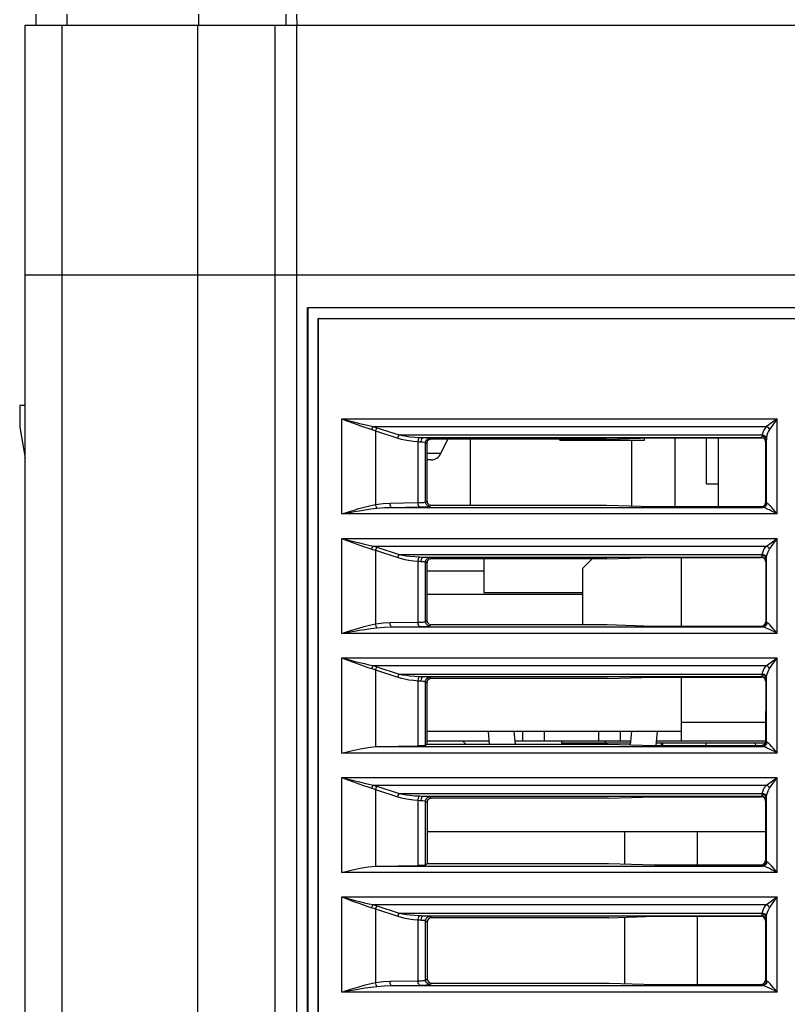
# Model space of a CAD drawing. Header units: millimetres. Extents: x 0 to 600, y 0 to 600.
# Tile 37 of 48: x 248 to 284, y 470 to 515. Entities that reach past the tile are written whole.
import ezdxf

# ---------------------------------------------------------------- set-up
doc = ezdxf.new("R2010")
doc.units = ezdxf.units.MM
doc.header["$LTSCALE"] = 39.111111
doc.layers.get('0').update_dxf_attribs({"linetype": 'CONTINUOUS'})

msp = doc.modelspace()

# ---------------------------------------------------------------- linework, layer by layer
at = {"color": 7, "linetype": 'CONTINUOUS'}
for p, q in [((248.993, 515.454), (249.002, 514.954)), ((250.415, 515.454), (250.423, 514.954)), ((256.488, 514.954), (256.488, 515.454)), ((260.494, 515.454), (260.503, 514.954)), ((260.994, 515.454), (261.003, 514.954)), ((248.502, 429.016), (248.502, 514.954)), ((248.502, 514.954), (353.506, 514.954)), ((250.208, 439.051), (250.208, 514.954)), ((256.449, 439.051), (256.449, 514.954)), ((260.003, 439.051), (260.003, 514.954)), ((261.003, 438.051), (261.003, 514.954)), ((353.506, 503.453), (248.502, 503.453)), ((261.503, 441.551), (261.503, 501.953)), ((352.006, 501.953), (261.503, 501.953)), ((261.511, 501.945), (261.511, 441.56)), ((351.997, 501.945), (261.511, 501.945)), ((261.994, 442.042), (261.994, 501.462)), ((262.003, 501.453), (261.994, 501.462)), ((261.994, 501.462), (351.515, 501.462)), ((262.003, 442.051), (262.003, 501.453)), ((262.003, 501.453), (351.506, 501.453)), ((248.252, 497.453), (248.252, 496.453)), ((248.502, 497.453), (248.252, 497.453)), ((263.072, 492.465), (263.072, 496.84)), ((263.072, 496.84), (263.353, 496.733)), ((263.072, 496.84), (283.113, 496.84)), ((263.072, 496.84), (263.364, 496.764)), ((263.353, 496.733), (263.612, 496.636)), ((263.364, 496.764), (263.634, 496.694)), ((263.612, 496.636), (263.851, 496.549)), ((263.634, 496.694), (263.882, 496.632)), ((263.851, 496.549), (264.072, 496.471)), ((263.882, 496.632), (264.112, 496.577)), ((264.112, 496.577), (264.323, 496.528)), ((264.323, 496.528), (264.518, 496.487)), ((283.113, 496.84), (282.618, 496.487)), ((283.113, 496.84), (282.76, 496.345)), ((283.113, 492.465), (283.113, 496.84)), ((248.252, 496.453), (248.502, 495.035)), ((264.072, 496.471), (264.275, 496.404)), ((264.275, 496.404), (264.462, 496.345)), ((264.462, 496.345), (264.478, 496.397)), ((264.462, 496.345), (264.547, 496.319)), ((264.478, 496.397), (264.497, 496.446)), ((264.497, 496.446), (264.518, 496.487)), ((264.518, 496.487), (282.618, 496.487)), ((264.518, 496.487), (264.606, 496.46)), ((264.547, 496.319), (264.632, 496.291)), ((264.606, 496.46), (264.694, 496.432)), ((264.632, 496.291), (264.649, 496.343)), ((264.632, 496.291), (264.632, 492.903)), ((264.632, 496.291), (265.657, 495.954)), ((264.649, 496.343), (264.671, 496.392)), ((264.671, 496.392), (264.694, 496.432)), ((264.694, 496.432), (265.719, 496.096)), ((265.696, 496.055), (265.719, 496.096)), ((265.719, 496.096), (282.421, 496.096)), ((265.719, 496.096), (265.87, 496.066)), ((265.87, 496.066), (266.039, 496.04)), ((282.416, 496.074), (282.414, 496.054)), ((282.421, 496.096), (282.416, 496.074)), ((282.449, 496.212), (282.421, 496.096)), ((282.421, 496.096), (282.514, 496.072)), ((282.494, 496.319), (282.449, 496.212)), ((282.552, 496.41), (282.494, 496.319)), ((282.514, 496.072), (282.586, 496.021)), ((282.618, 496.487), (282.552, 496.41)), ((282.618, 496.487), (282.674, 496.45)), ((282.639, 496.071), (282.619, 495.954)), ((282.671, 496.177), (282.639, 496.071)), ((282.712, 496.269), (282.671, 496.177)), ((282.674, 496.45), (282.723, 496.401)), ((282.76, 496.345), (282.712, 496.269)), ((282.723, 496.401), (282.76, 496.345)), ((265.657, 495.954), (265.675, 496.007)), ((265.657, 495.954), (265.808, 495.91)), ((265.675, 496.007), (265.696, 496.055)), ((265.808, 495.91), (265.976, 495.871)), ((265.976, 495.871), (266.162, 495.837)), ((266.039, 496.04), (266.225, 496.018)), ((266.162, 495.837), (266.367, 495.81)), ((266.225, 496.018), (266.43, 495.999)), ((266.367, 495.81), (266.587, 495.79)), ((266.43, 495.999), (266.649, 495.987)), ((266.587, 495.79), (266.599, 495.879)), ((266.587, 492.983), (266.587, 495.79)), ((266.587, 495.79), (266.657, 495.784)), ((266.599, 495.879), (266.621, 495.949)), ((266.621, 495.949), (266.649, 495.987)), ((266.649, 495.987), (266.748, 495.982)), ((266.657, 495.784), (266.719, 495.779)), ((266.719, 495.779), (266.736, 495.877)), ((266.719, 495.779), (266.807, 495.774)), ((266.736, 495.877), (266.778, 495.95)), ((266.748, 495.982), (266.834, 495.979)), ((266.778, 495.95), (266.834, 495.979)), ((266.807, 495.774), (266.875, 495.768)), ((266.834, 495.979), (282.4, 495.979)), ((266.834, 495.979), (266.957, 495.974)), ((266.875, 495.768), (266.915, 495.762)), ((266.915, 495.762), (266.931, 495.755)), ((266.931, 495.755), (266.958, 495.855)), ((266.931, 493.01), (266.931, 495.755)), ((266.931, 495.755), (266.983, 495.704)), ((266.957, 495.974), (267.052, 495.968)), ((266.958, 495.855), (267.031, 495.928)), ((267.009, 495.804), (266.983, 495.704)), ((266.983, 495.704), (266.985, 493.064)), ((267.082, 495.877), (267.009, 495.804)), ((267.031, 495.928), (267.13, 495.955)), ((267.052, 495.968), (267.109, 495.962)), ((267.182, 495.903), (267.082, 495.877)), ((267.109, 495.962), (267.13, 495.955)), ((267.13, 495.955), (267.182, 495.903)), ((275.241, 495.903), (267.182, 495.903)), ((267.638, 495.242), (267.946, 495.903)), ((269.001, 492.865), (269.001, 495.903)), ((273.103, 495.853), (273.103, 495.903)), ((273.103, 495.853), (277.003, 495.853)), ((274.253, 495.853), (274.253, 495.903)), ((275.241, 495.903), (277.36, 495.968)), ((275.853, 495.853), (275.853, 495.922)), ((276.402, 495.853), (276.402, 492.83)), ((277.003, 495.853), (277.003, 495.957)), ((277.36, 495.968), (282.389, 495.968)), ((278.403, 495.968), (278.403, 492.8)), ((279.853, 493.853), (279.853, 495.968)), ((280.403, 492.8), (280.403, 495.968)), ((282.4, 495.979), (282.389, 495.968)), ((282.489, 495.942), (282.389, 495.968)), ((282.405, 495.99), (282.4, 495.979)), ((282.4, 495.979), (282.499, 495.952)), ((282.409, 496.015), (282.405, 495.99)), ((282.414, 496.054), (282.409, 496.015)), ((282.414, 496.054), (282.512, 496.031)), ((282.562, 495.869), (282.489, 495.942)), ((282.499, 495.952), (282.573, 495.879)), ((282.512, 496.031), (282.585, 495.972)), ((282.589, 495.768), (282.562, 495.869)), ((282.573, 495.879), (282.599, 495.779)), ((282.585, 495.972), (282.614, 495.892)), ((282.586, 496.021), (282.619, 495.954)), ((282.587, 493), (282.589, 495.768)), ((282.599, 495.779), (282.589, 495.768)), ((282.604, 495.795), (282.599, 495.779)), ((282.609, 495.833), (282.604, 495.795)), ((282.614, 495.892), (282.609, 495.833)), ((282.616, 495.922), (282.614, 495.892)), ((282.614, 492.973), (282.614, 495.892)), ((282.619, 495.954), (282.616, 495.922)), ((267.003, 495.242), (266.983, 495.242)), ((267.638, 495.242), (267.003, 495.242)), ((267.184, 494.953), (266.983, 494.953)), ((279.853, 493.853), (280.403, 493.853)), ((264.354, 492.844), (264.632, 492.903)), ((264.647, 492.833), (264.631, 492.903)), ((264.632, 492.903), (264.974, 492.948)), ((264.974, 492.948), (265.298, 492.964)), ((265.298, 492.964), (266.587, 492.983)), ((265.307, 492.867), (265.298, 492.964)), ((266.587, 492.983), (266.666, 492.985)), ((266.596, 492.885), (266.587, 492.983)), ((266.666, 492.985), (266.738, 492.988)), ((266.738, 492.988), (266.801, 492.991)), ((266.801, 492.991), (266.853, 492.995)), ((266.853, 492.995), (266.893, 493)), ((266.893, 493), (266.919, 493.005)), ((266.919, 493.005), (266.931, 493.01)), ((266.931, 493.01), (266.985, 493.064)), ((266.958, 492.911), (266.931, 493.01)), ((267.031, 492.838), (266.958, 492.911)), ((266.985, 493.064), (267.011, 492.965)), ((267.011, 492.965), (267.085, 492.892)), ((267.085, 492.892), (267.185, 492.865)), ((282.487, 492.827), (282.56, 492.9)), ((282.56, 492.9), (282.587, 493)), ((282.614, 492.973), (282.587, 493)), ((282.614, 492.973), (282.587, 492.873)), ((282.639, 492.964), (282.613, 492.865)), ((282.622, 492.968), (282.614, 492.973)), ((282.639, 492.964), (282.622, 492.968)), ((282.677, 492.944), (282.639, 492.964)), ((282.727, 492.901), (282.677, 492.944)), ((282.786, 492.841), (282.727, 492.901)), ((263.072, 492.465), (263.242, 492.519)), ((263.072, 492.465), (263.249, 492.498)), ((283.113, 492.465), (263.072, 492.465)), ((263.242, 492.519), (263.431, 492.58)), ((263.249, 492.498), (263.445, 492.534)), ((263.431, 492.58), (263.637, 492.644)), ((263.445, 492.534), (263.66, 492.572)), ((263.637, 492.644), (263.859, 492.711)), ((263.66, 492.572), (263.891, 492.612)), ((263.859, 492.711), (264.097, 492.778)), ((263.891, 492.612), (264.138, 492.653)), ((264.097, 492.778), (264.354, 492.844)), ((264.138, 492.653), (264.405, 492.692)), ((264.405, 492.692), (264.694, 492.728)), ((264.669, 492.772), (264.647, 492.833)), ((264.694, 492.728), (264.669, 492.772)), ((264.694, 492.728), (265.037, 492.755)), ((265.037, 492.755), (265.361, 492.764)), ((265.33, 492.794), (265.307, 492.867)), ((265.361, 492.764), (265.33, 492.794)), ((265.361, 492.764), (266.649, 492.783)), ((265.361, 492.764), (282.449, 492.764)), ((266.619, 492.812), (266.596, 492.885)), ((266.649, 492.783), (266.619, 492.812)), ((266.649, 492.783), (266.76, 492.785)), ((266.76, 492.785), (266.861, 492.788)), ((266.861, 492.788), (266.949, 492.791)), ((266.949, 492.791), (267.022, 492.796)), ((267.022, 492.796), (267.078, 492.8)), ((267.13, 492.811), (267.031, 492.838)), ((267.078, 492.8), (267.115, 492.805)), ((267.115, 492.805), (267.13, 492.811)), ((267.13, 492.811), (267.185, 492.865)), ((267.185, 492.865), (275.257, 492.865)), ((275.257, 492.865), (277.378, 492.8)), ((277.378, 492.8), (282.387, 492.8)), ((282.387, 492.8), (282.487, 492.827)), ((282.414, 492.773), (282.387, 492.8)), ((282.514, 492.8), (282.414, 492.773)), ((282.425, 492.768), (282.414, 492.773)), ((282.449, 492.764), (282.425, 492.768)), ((282.543, 492.792), (282.449, 492.764)), ((282.502, 492.753), (282.449, 492.764)), ((282.573, 492.726), (282.502, 492.753)), ((282.587, 492.873), (282.514, 492.8)), ((282.613, 492.865), (282.543, 492.792)), ((282.655, 492.69), (282.573, 492.726)), ((282.748, 492.647), (282.655, 492.69)), ((282.855, 492.595), (282.748, 492.647)), ((282.852, 492.769), (282.786, 492.841)), ((282.929, 492.681), (282.852, 492.769)), ((282.978, 492.533), (282.855, 492.595)), ((283.016, 492.579), (282.929, 492.681)), ((283.113, 492.465), (282.978, 492.533)), ((283.113, 492.465), (283.016, 492.579)), ((263.072, 486.965), (263.072, 491.34)), ((263.072, 491.34), (263.364, 491.264)), ((263.072, 491.34), (263.353, 491.233)), ((263.072, 491.34), (283.113, 491.34)), ((263.353, 491.233), (263.612, 491.136)), ((263.364, 491.264), (263.634, 491.194)), ((263.612, 491.136), (263.851, 491.049)), ((263.634, 491.194), (263.882, 491.132)), ((263.882, 491.132), (264.112, 491.077)), ((264.112, 491.077), (264.323, 491.028)), ((282.618, 490.986), (283.113, 491.34)), ((282.76, 490.845), (283.113, 491.34)), ((283.113, 486.965), (283.113, 491.34)), ((263.851, 491.049), (264.072, 490.971)), ((264.072, 490.971), (264.275, 490.903)), ((264.275, 490.903), (264.462, 490.845)), ((264.323, 491.028), (264.518, 490.986)), ((264.462, 490.845), (264.478, 490.897)), ((264.462, 490.845), (264.547, 490.819)), ((264.478, 490.897), (264.497, 490.946)), ((264.497, 490.946), (264.518, 490.986)), ((264.518, 490.986), (264.606, 490.96)), ((264.518, 490.986), (282.618, 490.986)), ((264.547, 490.819), (264.632, 490.791)), ((264.606, 490.96), (264.694, 490.932)), ((264.632, 490.791), (264.649, 490.843)), ((264.632, 490.791), (264.632, 487.403)), ((264.632, 490.791), (265.657, 490.454)), ((264.649, 490.843), (264.671, 490.891)), ((264.671, 490.891), (264.694, 490.932)), ((264.694, 490.932), (265.719, 490.596)), ((282.421, 490.596), (282.443, 490.693)), ((282.443, 490.693), (282.476, 490.781)), ((282.476, 490.781), (282.517, 490.859)), ((282.517, 490.859), (282.565, 490.927)), ((282.565, 490.927), (282.618, 490.986)), ((282.674, 490.95), (282.618, 490.986)), ((282.634, 490.552), (282.658, 490.64)), ((282.658, 490.64), (282.687, 490.717)), ((282.723, 490.901), (282.674, 490.95)), ((282.687, 490.717), (282.721, 490.785)), ((282.721, 490.785), (282.76, 490.845)), ((282.76, 490.845), (282.723, 490.901)), ((265.657, 490.454), (265.675, 490.507)), ((265.657, 490.454), (265.808, 490.41)), ((265.675, 490.507), (265.696, 490.555)), ((265.696, 490.555), (265.719, 490.596)), ((265.719, 490.596), (282.421, 490.596)), ((265.719, 490.596), (265.87, 490.566)), ((265.808, 490.41), (265.976, 490.37)), ((265.87, 490.566), (266.039, 490.54)), ((265.976, 490.37), (266.162, 490.337)), ((266.039, 490.54), (266.225, 490.517)), ((266.162, 490.337), (266.367, 490.31)), ((266.225, 490.517), (266.43, 490.499)), ((266.367, 490.31), (266.587, 490.29)), ((266.43, 490.499), (266.649, 490.486)), ((266.587, 490.29), (266.599, 490.379)), ((266.587, 487.483), (266.587, 490.29)), ((266.587, 490.29), (266.657, 490.283)), ((266.599, 490.379), (266.621, 490.449)), ((266.621, 490.449), (266.649, 490.486)), ((266.649, 490.486), (266.748, 490.482)), ((266.657, 490.283), (266.719, 490.279)), ((266.719, 490.279), (266.736, 490.377)), ((266.719, 490.279), (266.807, 490.274)), ((266.736, 490.377), (266.778, 490.45)), ((266.748, 490.482), (266.834, 490.479)), ((266.778, 490.45), (266.834, 490.479)), ((266.807, 490.274), (266.875, 490.268)), ((266.834, 490.479), (282.4, 490.479)), ((266.834, 490.479), (266.957, 490.474)), ((266.875, 490.268), (266.915, 490.262)), ((266.915, 490.262), (266.931, 490.255)), ((266.931, 490.255), (266.958, 490.355)), ((266.931, 487.51), (266.931, 490.255)), ((266.931, 490.255), (266.987, 490.199)), ((266.957, 490.474), (267.052, 490.468)), ((266.958, 490.355), (267.031, 490.428)), ((267.013, 490.299), (266.987, 490.199)), ((266.987, 490.199), (266.989, 487.568)), ((267.087, 490.372), (267.013, 490.299)), ((267.031, 490.428), (267.13, 490.455)), ((267.052, 490.468), (267.109, 490.461)), ((267.186, 490.399), (267.087, 490.372)), ((267.109, 490.461), (267.13, 490.455)), ((267.13, 490.455), (267.186, 490.399)), ((275.271, 490.399), (267.186, 490.399)), ((269.603, 490.399), (269.603, 488.853)), ((275.271, 490.399), (277.39, 490.464)), ((277.39, 490.464), (282.385, 490.464)), ((282.385, 490.464), (282.4, 490.479)), ((282.485, 490.437), (282.385, 490.464)), ((282.4, 490.479), (282.403, 490.485)), ((282.499, 490.452), (282.4, 490.479)), ((282.403, 490.485), (282.407, 490.501)), ((282.407, 490.501), (282.411, 490.524)), ((282.411, 490.524), (282.414, 490.554)), ((282.414, 490.554), (282.416, 490.574)), ((282.512, 490.531), (282.414, 490.554)), ((282.416, 490.574), (282.421, 490.596)), ((282.514, 490.572), (282.421, 490.596)), ((282.558, 490.364), (282.485, 490.437)), ((282.573, 490.379), (282.499, 490.452)), ((282.585, 490.471), (282.512, 490.531)), ((282.586, 490.521), (282.514, 490.572)), ((282.584, 490.264), (282.558, 490.364)), ((282.599, 490.279), (282.573, 490.379)), ((282.584, 490.264), (282.582, 487.504)), ((282.584, 490.264), (282.599, 490.279)), ((282.614, 490.391), (282.585, 490.471)), ((282.619, 490.454), (282.586, 490.521)), ((282.599, 490.279), (282.603, 490.289)), ((282.603, 490.289), (282.607, 490.312)), ((282.607, 490.312), (282.61, 490.346)), ((282.61, 490.346), (282.614, 490.391)), ((282.614, 490.391), (282.616, 490.421)), ((282.614, 487.472), (282.614, 490.391)), ((282.616, 490.421), (282.619, 490.454)), ((282.619, 490.454), (282.634, 490.552)), ((266.987, 489.853), (269.603, 489.853)), ((269.603, 488.853), (274.153, 488.853)), ((274.153, 488.753), (266.988, 488.753)), ((264.974, 487.448), (265.298, 487.464)), ((265.298, 487.464), (266.587, 487.483)), ((265.307, 487.366), (265.298, 487.464)), ((266.587, 487.483), (266.666, 487.485)), ((266.596, 487.385), (266.587, 487.483)), ((266.666, 487.485), (266.738, 487.487)), ((266.738, 487.487), (266.801, 487.491)), ((266.801, 487.491), (266.853, 487.495)), ((266.853, 487.495), (266.893, 487.5)), ((266.893, 487.5), (266.919, 487.505)), ((266.919, 487.505), (266.931, 487.51)), ((266.931, 487.51), (266.989, 487.568)), ((266.958, 487.41), (266.931, 487.51)), ((266.989, 487.568), (267.016, 487.469)), ((267.016, 487.469), (267.089, 487.395)), ((282.556, 487.404), (282.582, 487.504)), ((282.614, 487.472), (282.582, 487.504)), ((282.614, 487.472), (282.587, 487.373)), ((282.639, 487.464), (282.613, 487.365)), ((282.622, 487.468), (282.614, 487.472)), ((282.639, 487.464), (282.622, 487.468)), ((282.677, 487.444), (282.639, 487.464)), ((263.072, 486.965), (263.242, 487.019)), ((263.242, 487.019), (263.431, 487.079)), ((263.249, 486.997), (263.445, 487.033)), ((263.431, 487.079), (263.637, 487.144)), ((263.445, 487.033), (263.66, 487.072)), ((263.637, 487.144), (263.859, 487.211)), ((263.66, 487.072), (263.891, 487.112)), ((263.859, 487.211), (264.097, 487.278)), ((263.891, 487.112), (264.138, 487.153)), ((264.097, 487.278), (264.354, 487.343)), ((264.138, 487.153), (264.405, 487.192)), ((264.354, 487.343), (264.632, 487.403)), ((264.405, 487.192), (264.694, 487.227)), ((264.647, 487.332), (264.631, 487.403)), ((264.632, 487.403), (264.974, 487.448)), ((264.669, 487.271), (264.647, 487.332)), ((264.694, 487.228), (264.669, 487.271)), ((264.694, 487.227), (265.037, 487.255)), ((265.037, 487.255), (265.361, 487.264)), ((265.33, 487.294), (265.307, 487.366)), ((265.361, 487.264), (265.33, 487.294)), ((265.361, 487.264), (266.649, 487.283)), ((265.361, 487.264), (282.449, 487.264)), ((266.619, 487.312), (266.596, 487.385)), ((266.649, 487.283), (266.619, 487.312)), ((266.649, 487.283), (266.76, 487.285)), ((266.76, 487.285), (266.861, 487.288)), ((266.861, 487.288), (266.949, 487.291)), ((266.949, 487.291), (267.022, 487.295)), ((267.031, 487.337), (266.958, 487.41)), ((267.022, 487.295), (267.078, 487.3)), ((267.13, 487.31), (267.031, 487.337)), ((267.078, 487.3), (267.115, 487.305)), ((267.089, 487.395), (267.189, 487.369)), ((267.115, 487.305), (267.13, 487.31)), ((267.13, 487.31), (267.189, 487.369)), ((267.189, 487.369), (275.288, 487.369)), ((275.288, 487.369), (277.408, 487.304)), ((277.408, 487.304), (282.382, 487.304)), ((282.382, 487.304), (282.483, 487.331)), ((282.414, 487.273), (282.382, 487.304)), ((282.514, 487.299), (282.414, 487.273)), ((282.425, 487.268), (282.414, 487.273)), ((282.449, 487.264), (282.425, 487.268)), ((282.543, 487.292), (282.449, 487.264)), ((282.502, 487.252), (282.449, 487.264)), ((282.483, 487.331), (282.556, 487.404)), ((282.573, 487.226), (282.502, 487.252)), ((282.587, 487.373), (282.514, 487.299)), ((282.613, 487.365), (282.543, 487.292)), ((282.655, 487.19), (282.573, 487.226)), ((282.748, 487.147), (282.655, 487.19)), ((282.727, 487.4), (282.677, 487.444)), ((282.786, 487.34), (282.727, 487.4)), ((282.855, 487.095), (282.748, 487.147)), ((282.852, 487.268), (282.786, 487.34)), ((282.929, 487.181), (282.852, 487.268)), ((282.978, 487.033), (282.855, 487.095)), ((283.016, 487.079), (282.929, 487.181)), ((283.113, 486.965), (282.978, 487.033)), ((283.113, 486.965), (283.016, 487.079)), ((263.072, 486.965), (263.249, 486.997)), ((283.113, 486.965), (263.072, 486.965)), ((263.072, 481.464), (263.072, 485.84)), ((263.072, 485.84), (263.364, 485.763)), ((263.072, 485.84), (263.353, 485.733)), ((263.072, 485.84), (283.113, 485.84)), ((263.353, 485.733), (263.612, 485.636)), ((263.364, 485.763), (263.634, 485.694)), ((263.634, 485.694), (263.882, 485.632)), ((282.618, 485.486), (283.113, 485.84)), ((282.76, 485.345), (283.113, 485.84)), ((283.113, 481.464), (283.113, 485.84)), ((263.612, 485.636), (263.851, 485.548)), ((263.851, 485.548), (264.072, 485.471)), ((263.882, 485.632), (264.112, 485.576)), ((264.072, 485.471), (264.275, 485.403)), ((264.112, 485.576), (264.323, 485.528)), ((264.275, 485.403), (264.462, 485.345)), ((264.323, 485.528), (264.518, 485.486)), ((264.462, 485.345), (264.478, 485.397)), ((264.462, 485.345), (264.547, 485.318)), ((264.478, 485.397), (264.497, 485.445)), ((264.497, 485.445), (264.518, 485.486)), ((264.518, 485.486), (264.606, 485.46)), ((264.518, 485.486), (282.618, 485.486)), ((264.547, 485.318), (264.632, 485.29)), ((264.606, 485.46), (264.694, 485.432)), ((264.632, 485.29), (264.649, 485.343)), ((264.632, 485.29), (264.632, 481.76)), ((264.632, 485.29), (265.657, 484.954)), ((264.649, 485.343), (264.671, 485.391)), ((264.671, 485.391), (264.694, 485.432)), ((264.694, 485.432), (265.719, 485.095)), ((282.421, 485.095), (282.443, 485.193)), ((282.443, 485.193), (282.476, 485.281)), ((282.476, 485.281), (282.517, 485.358)), ((282.517, 485.358), (282.565, 485.426)), ((282.565, 485.426), (282.618, 485.486)), ((282.674, 485.45), (282.618, 485.486)), ((282.658, 485.139), (282.687, 485.217)), ((282.723, 485.401), (282.674, 485.45)), ((282.687, 485.217), (282.721, 485.285)), ((282.721, 485.285), (282.76, 485.345)), ((282.76, 485.345), (282.723, 485.401)), ((265.657, 484.954), (265.675, 485.006)), ((265.657, 484.954), (265.808, 484.91)), ((265.675, 485.006), (265.696, 485.055)), ((265.696, 485.055), (265.719, 485.095)), ((265.719, 485.095), (265.87, 485.066)), ((265.719, 485.095), (282.421, 485.095)), ((265.808, 484.91), (265.976, 484.87)), ((265.87, 485.066), (266.039, 485.04)), ((265.976, 484.87), (266.162, 484.837)), ((266.039, 485.04), (266.225, 485.017)), ((266.162, 484.837), (266.367, 484.809)), ((266.225, 485.017), (266.43, 484.999)), ((266.367, 484.809), (266.587, 484.79)), ((266.43, 484.999), (266.649, 484.986)), ((266.587, 484.79), (266.599, 484.879)), ((266.587, 481.79), (266.587, 484.79)), ((266.587, 484.79), (266.657, 484.783)), ((266.599, 484.879), (266.621, 484.949)), ((266.621, 484.949), (266.649, 484.986)), ((266.649, 484.986), (266.748, 484.982)), ((266.657, 484.783), (266.719, 484.779)), ((266.719, 484.779), (266.736, 484.877)), ((266.719, 484.779), (266.807, 484.774)), ((266.736, 484.877), (266.778, 484.949)), ((266.748, 484.982), (266.834, 484.979)), ((266.778, 484.949), (266.834, 484.979)), ((266.807, 484.774), (266.875, 484.768)), ((266.834, 484.979), (282.4, 484.979)), ((266.834, 484.979), (266.957, 484.974)), ((266.875, 484.768), (266.915, 484.761)), ((266.915, 484.761), (266.931, 484.755)), ((266.931, 484.755), (266.958, 484.855)), ((266.931, 481.81), (266.931, 484.755)), ((266.931, 484.755), (266.991, 484.695)), ((266.957, 484.974), (267.052, 484.968)), ((266.958, 484.855), (267.031, 484.928)), ((267.018, 484.795), (266.991, 484.695)), ((267.091, 484.868), (267.018, 484.795)), ((267.031, 484.928), (267.13, 484.955)), ((267.052, 484.968), (267.109, 484.961)), ((267.191, 484.895), (267.091, 484.868)), ((267.109, 484.961), (267.13, 484.955)), ((267.13, 484.955), (267.191, 484.895)), ((275.301, 484.895), (267.191, 484.895)), ((275.301, 484.895), (277.421, 484.96)), ((277.421, 484.96), (282.381, 484.96)), ((282.381, 484.96), (282.4, 484.979)), ((282.481, 484.932), (282.381, 484.96)), ((282.4, 484.979), (282.403, 484.985)), ((282.499, 484.952), (282.4, 484.979)), ((282.403, 484.985), (282.407, 485)), ((282.407, 485), (282.411, 485.023)), ((282.411, 485.023), (282.414, 485.054)), ((282.414, 485.054), (282.416, 485.073)), ((282.512, 485.03), (282.414, 485.054)), ((282.416, 485.073), (282.421, 485.095)), ((282.514, 485.072), (282.421, 485.095)), ((282.554, 484.859), (282.481, 484.932)), ((282.573, 484.879), (282.499, 484.952)), ((282.585, 484.971), (282.512, 485.03)), ((282.586, 485.021), (282.514, 485.072)), ((282.58, 484.76), (282.554, 484.859)), ((282.599, 484.779), (282.573, 484.879)), ((282.58, 484.76), (282.578, 482.008)), ((282.58, 484.76), (282.599, 484.779)), ((282.614, 484.891), (282.585, 484.971)), ((282.619, 484.954), (282.586, 485.021)), ((282.599, 484.779), (282.603, 484.789)), ((282.603, 484.789), (282.607, 484.811)), ((282.607, 484.811), (282.61, 484.846)), ((282.61, 484.846), (282.614, 484.891)), ((282.614, 484.891), (282.616, 484.921)), ((282.614, 481.972), (282.614, 484.891)), ((282.616, 484.921), (282.619, 484.954)), ((282.619, 484.954), (282.634, 485.052)), ((282.634, 485.052), (282.658, 485.139)), ((266.991, 484.695), (266.993, 481.873)), ((278.703, 482.453), (266.993, 482.453)), ((268.783, 481.873), (268.633, 482.022)), ((269.809, 482.453), (269.86, 481.873)), ((271.06, 481.873), (271.009, 482.453)), ((271.403, 482.022), (271.403, 482.453)), ((272.403, 482.022), (272.403, 482.453)), ((273.203, 481.922), (273.203, 482.022)), ((274.903, 482.022), (274.903, 482.453)), ((275.203, 481.922), (275.203, 482.022)), ((275.903, 482.022), (275.903, 482.453)), ((276.403, 482.453), (276.35, 481.841)), ((277.547, 481.808), (277.603, 482.453)), ((263.072, 481.464), (263.51, 481.57)), ((263.51, 481.57), (263.914, 481.659)), ((263.914, 481.659), (264.288, 481.724)), ((264.288, 481.724), (264.632, 481.76)), ((264.632, 481.76), (264.688, 481.763)), ((264.688, 481.763), (264.746, 481.764)), ((264.746, 481.764), (266.587, 481.79)), ((264.746, 481.764), (282.449, 481.764)), ((266.76, 481.795), (266.587, 481.79)), ((266.882, 481.802), (266.76, 481.795)), ((266.931, 481.81), (266.882, 481.802)), ((266.931, 481.81), (266.993, 481.873)), ((266.993, 481.873), (275.318, 481.873)), ((276.357, 481.922), (273.203, 481.922)), ((275.318, 481.873), (277.438, 481.808)), ((277.438, 481.808), (282.378, 481.808)), ((282.555, 481.922), (277.557, 481.922)), ((277.763, 481.922), (277.765, 481.808)), ((277.837, 481.922), (277.839, 481.808)), ((279.833, 481.922), (279.83, 481.808)), ((282.1, 481.922), (282.11, 481.808)), ((282.378, 481.808), (282.479, 481.835)), ((282.414, 481.772), (282.378, 481.808)), ((282.514, 481.799), (282.414, 481.772)), ((282.425, 481.768), (282.414, 481.772)), ((282.449, 481.764), (282.425, 481.768)), ((282.543, 481.792), (282.449, 481.764)), ((282.502, 481.752), (282.449, 481.764)), ((282.479, 481.835), (282.551, 481.908)), ((282.573, 481.726), (282.502, 481.752)), ((282.587, 481.872), (282.514, 481.799)), ((282.613, 481.865), (282.543, 481.792)), ((282.551, 481.908), (282.578, 482.008)), ((282.655, 481.69), (282.573, 481.726)), ((282.614, 481.972), (282.578, 482.008)), ((282.614, 481.972), (282.587, 481.872)), ((282.639, 481.964), (282.613, 481.865)), ((282.622, 481.968), (282.614, 481.972)), ((282.639, 481.964), (282.622, 481.968)), ((282.677, 481.944), (282.639, 481.964)), ((282.748, 481.647), (282.655, 481.69)), ((282.727, 481.9), (282.677, 481.944)), ((282.786, 481.84), (282.727, 481.9)), ((282.855, 481.594), (282.748, 481.647)), ((282.852, 481.768), (282.786, 481.84)), ((282.929, 481.681), (282.852, 481.768)), ((282.978, 481.533), (282.855, 481.594)), ((283.016, 481.579), (282.929, 481.681)), ((283.113, 481.464), (283.016, 481.579)), ((283.113, 481.464), (263.072, 481.464)), ((283.113, 481.464), (282.978, 481.533)), ((263.072, 475.964), (263.072, 480.34)), ((263.072, 480.34), (263.364, 480.263)), ((263.072, 480.34), (263.353, 480.233)), ((263.072, 480.34), (283.113, 480.34)), ((263.353, 480.233), (263.612, 480.135)), ((263.364, 480.263), (263.634, 480.194)), ((282.618, 479.986), (283.113, 480.34)), ((282.76, 479.845), (283.113, 480.34)), ((283.113, 475.964), (283.113, 480.34)), ((263.612, 480.135), (263.851, 480.048)), ((263.634, 480.194), (263.882, 480.131)), ((263.851, 480.048), (264.072, 479.971)), ((263.882, 480.131), (264.112, 480.076)), ((264.072, 479.971), (264.275, 479.903)), ((264.112, 480.076), (264.323, 480.028)), ((264.275, 479.903), (264.462, 479.845)), ((264.323, 480.028), (264.518, 479.986)), ((264.462, 479.845), (264.478, 479.897)), ((264.462, 479.845), (264.547, 479.818)), ((264.478, 479.897), (264.497, 479.945)), ((264.497, 479.945), (264.518, 479.986)), ((264.518, 479.986), (264.606, 479.96)), ((264.518, 479.986), (282.618, 479.986)), ((264.547, 479.818), (264.632, 479.79)), ((264.606, 479.96), (264.694, 479.932)), ((264.632, 479.79), (264.649, 479.843)), ((264.632, 479.79), (264.632, 476.26)), ((264.632, 479.79), (265.657, 479.454)), ((264.649, 479.843), (264.671, 479.891)), ((264.671, 479.891), (264.694, 479.932)), ((264.694, 479.932), (265.719, 479.595)), ((282.443, 479.693), (282.476, 479.781)), ((282.476, 479.781), (282.517, 479.858)), ((282.517, 479.858), (282.565, 479.926)), ((282.565, 479.926), (282.618, 479.986)), ((282.674, 479.95), (282.618, 479.986)), ((282.723, 479.9), (282.674, 479.95)), ((282.687, 479.717), (282.721, 479.785)), ((282.721, 479.785), (282.76, 479.845)), ((282.76, 479.845), (282.723, 479.9)), ((265.657, 479.454), (265.675, 479.506)), ((265.657, 479.454), (265.808, 479.409)), ((265.675, 479.506), (265.696, 479.554)), ((265.696, 479.554), (265.719, 479.595)), ((265.719, 479.595), (265.87, 479.566)), ((265.719, 479.595), (282.421, 479.595)), ((265.808, 479.409), (265.976, 479.37)), ((265.87, 479.566), (266.039, 479.539)), ((265.976, 479.37), (266.162, 479.336)), ((266.039, 479.539), (266.225, 479.517)), ((266.162, 479.336), (266.367, 479.309)), ((266.225, 479.517), (266.43, 479.499)), ((266.367, 479.309), (266.587, 479.29)), ((266.43, 479.499), (266.649, 479.486)), ((266.587, 479.29), (266.599, 479.379)), ((266.599, 479.379), (266.621, 479.449)), ((266.621, 479.449), (266.649, 479.486)), ((266.649, 479.486), (266.748, 479.481)), ((266.719, 479.279), (266.736, 479.376)), ((266.736, 479.376), (266.778, 479.449)), ((266.748, 479.481), (266.834, 479.478)), ((266.778, 479.449), (266.834, 479.478)), ((266.834, 479.478), (282.4, 479.478)), ((266.834, 479.478), (266.957, 479.474)), ((266.931, 479.255), (266.958, 479.355)), ((266.957, 479.474), (267.052, 479.467)), ((266.958, 479.355), (267.031, 479.428)), ((267.095, 479.363), (267.022, 479.29)), ((267.031, 479.428), (267.13, 479.455)), ((267.052, 479.467), (267.109, 479.461)), ((267.195, 479.39), (267.095, 479.363)), ((267.109, 479.461), (267.13, 479.455)), ((267.13, 479.455), (267.195, 479.39)), ((275.331, 479.39), (267.195, 479.39)), ((275.331, 479.39), (277.451, 479.455)), ((277.362, 479.452), (282.376, 479.452)), ((277.451, 479.455), (282.376, 479.455)), ((282.376, 479.455), (282.4, 479.478)), ((282.477, 479.428), (282.376, 479.455)), ((282.4, 479.478), (282.403, 479.485)), ((282.499, 479.451), (282.4, 479.478)), ((282.403, 479.485), (282.407, 479.5)), ((282.407, 479.5), (282.411, 479.523)), ((282.411, 479.523), (282.414, 479.553)), ((282.414, 479.553), (282.416, 479.573)), ((282.512, 479.53), (282.414, 479.553)), ((282.416, 479.573), (282.421, 479.595)), ((282.421, 479.595), (282.443, 479.693)), ((282.514, 479.572), (282.421, 479.595)), ((282.549, 479.355), (282.477, 479.428)), ((282.573, 479.378), (282.499, 479.451)), ((282.585, 479.471), (282.512, 479.53)), ((282.586, 479.52), (282.514, 479.572)), ((282.576, 479.255), (282.549, 479.355)), ((282.599, 479.279), (282.573, 479.378)), ((282.614, 479.391), (282.585, 479.471)), ((282.619, 479.454), (282.586, 479.52)), ((282.603, 479.289), (282.607, 479.311)), ((282.607, 479.311), (282.61, 479.346)), ((282.61, 479.346), (282.614, 479.391)), ((282.614, 479.391), (282.616, 479.421)), ((282.614, 476.472), (282.614, 479.391)), ((282.616, 479.421), (282.619, 479.454)), ((282.619, 479.454), (282.634, 479.552)), ((282.634, 479.552), (282.658, 479.639)), ((282.658, 479.639), (282.687, 479.717)), ((266.587, 476.29), (266.587, 479.29)), ((266.587, 479.29), (266.657, 479.283)), ((266.657, 479.283), (266.719, 479.279)), ((266.719, 479.279), (266.807, 479.274)), ((266.807, 479.274), (266.875, 479.268)), ((266.875, 479.268), (266.915, 479.261)), ((266.915, 479.261), (266.931, 479.255)), ((266.931, 476.31), (266.931, 479.255)), ((266.931, 479.255), (266.995, 479.19)), ((267.022, 479.29), (266.995, 479.19)), ((266.995, 479.19), (266.997, 476.377)), ((282.576, 479.255), (282.574, 476.512)), ((282.576, 479.255), (282.599, 479.279)), ((282.599, 479.279), (282.603, 479.289)), ((266.996, 477.852), (282.575, 477.852)), ((276.103, 476.354), (276.103, 477.852)), ((279.441, 476.312), (279.441, 477.852)), ((263.51, 476.07), (263.914, 476.158)), ((263.914, 476.158), (264.288, 476.224)), ((264.288, 476.224), (264.632, 476.26)), ((264.632, 476.26), (264.688, 476.262)), ((264.688, 476.262), (264.746, 476.264)), ((264.746, 476.264), (266.587, 476.29)), ((264.746, 476.264), (282.449, 476.264)), ((266.76, 476.295), (266.587, 476.29)), ((266.882, 476.301), (266.76, 476.295)), ((266.931, 476.31), (266.882, 476.301)), ((266.931, 476.31), (266.997, 476.377)), ((266.997, 476.377), (275.348, 476.377)), ((275.348, 476.377), (277.468, 476.312)), ((277.468, 476.312), (282.374, 476.312)), ((282.374, 476.312), (282.474, 476.339)), ((282.414, 476.272), (282.374, 476.312)), ((282.514, 476.299), (282.414, 476.272)), ((282.425, 476.268), (282.414, 476.272)), ((282.449, 476.264), (282.425, 476.268)), ((282.543, 476.292), (282.449, 476.264)), ((282.502, 476.252), (282.449, 476.264)), ((282.474, 476.339), (282.547, 476.412)), ((282.573, 476.226), (282.502, 476.252)), ((282.587, 476.372), (282.514, 476.299)), ((282.613, 476.365), (282.543, 476.292)), ((282.547, 476.412), (282.574, 476.512)), ((282.655, 476.19), (282.573, 476.226)), ((282.614, 476.472), (282.574, 476.512)), ((282.614, 476.472), (282.587, 476.372)), ((282.639, 476.464), (282.613, 476.365)), ((282.622, 476.468), (282.614, 476.472)), ((282.639, 476.464), (282.622, 476.468)), ((282.677, 476.444), (282.639, 476.464)), ((282.748, 476.146), (282.655, 476.19)), ((282.727, 476.4), (282.677, 476.444)), ((282.786, 476.34), (282.727, 476.4)), ((282.855, 476.094), (282.748, 476.146)), ((282.852, 476.268), (282.786, 476.34)), ((282.929, 476.181), (282.852, 476.268)), ((283.016, 476.078), (282.929, 476.181)), ((263.072, 475.964), (263.51, 476.07)), ((283.113, 475.964), (263.072, 475.964)), ((282.978, 476.033), (282.855, 476.094)), ((283.113, 475.964), (282.978, 476.033)), ((283.113, 475.964), (283.016, 476.078)), ((263.072, 470.464), (263.072, 474.839)), ((263.072, 474.839), (263.353, 474.732)), ((263.072, 474.839), (283.113, 474.839)), ((263.072, 474.839), (263.364, 474.763)), ((282.618, 474.486), (283.113, 474.839)), ((282.76, 474.344), (283.113, 474.839)), ((283.113, 470.464), (283.113, 474.839)), ((263.353, 474.732), (263.612, 474.635)), ((263.364, 474.763), (263.634, 474.693)), ((263.612, 474.635), (263.851, 474.548)), ((263.634, 474.693), (263.882, 474.631)), ((263.851, 474.548), (264.072, 474.471)), ((263.882, 474.631), (264.112, 474.576)), ((264.072, 474.471), (264.275, 474.403)), ((264.112, 474.576), (264.323, 474.528)), ((264.275, 474.403), (264.462, 474.344)), ((264.323, 474.528), (264.518, 474.486)), ((264.462, 474.344), (264.478, 474.397)), ((264.462, 474.344), (264.547, 474.318)), ((264.478, 474.397), (264.497, 474.445)), ((264.497, 474.445), (264.518, 474.486)), ((264.518, 474.486), (282.618, 474.486)), ((264.518, 474.486), (264.606, 474.459)), ((264.547, 474.318), (264.632, 474.29)), ((264.606, 474.459), (264.694, 474.431)), ((264.632, 474.29), (264.649, 474.342)), ((264.649, 474.342), (264.671, 474.391)), ((264.671, 474.391), (264.694, 474.431)), ((264.694, 474.431), (265.719, 474.095)), ((282.476, 474.28), (282.517, 474.358)), ((282.517, 474.358), (282.565, 474.426)), ((282.565, 474.426), (282.618, 474.486)), ((282.674, 474.449), (282.618, 474.486)), ((282.723, 474.4), (282.674, 474.449)), ((282.721, 474.285), (282.76, 474.344)), ((282.76, 474.344), (282.723, 474.4)), ((264.632, 474.29), (264.632, 470.902)), ((264.632, 474.29), (265.657, 473.953)), ((265.657, 473.953), (265.675, 474.006)), ((265.657, 473.953), (265.808, 473.909)), ((265.675, 474.006), (265.696, 474.054)), ((265.696, 474.054), (265.719, 474.095)), ((265.719, 474.095), (282.421, 474.095)), ((265.719, 474.095), (265.87, 474.065)), ((265.808, 473.909), (265.976, 473.87)), ((265.87, 474.065), (266.039, 474.039)), ((265.976, 473.87), (266.162, 473.836)), ((266.039, 474.039), (266.225, 474.017)), ((266.225, 474.017), (266.43, 473.999)), ((266.43, 473.999), (266.649, 473.986)), ((266.587, 473.79), (266.599, 473.878)), ((266.599, 473.878), (266.621, 473.949)), ((266.621, 473.949), (266.649, 473.986)), ((266.649, 473.986), (266.748, 473.981)), ((266.719, 473.778), (266.736, 473.876)), ((266.736, 473.876), (266.778, 473.949)), ((266.748, 473.981), (266.834, 473.978)), ((266.778, 473.949), (266.834, 473.978)), ((266.834, 473.978), (282.4, 473.978)), ((266.834, 473.978), (266.957, 473.973)), ((266.957, 473.973), (267.052, 473.967)), ((266.958, 473.854), (267.031, 473.928)), ((267.031, 473.928), (267.13, 473.954)), ((267.052, 473.967), (267.109, 473.961)), ((267.199, 473.886), (267.099, 473.859)), ((267.109, 473.961), (267.13, 473.954)), ((267.13, 473.954), (267.199, 473.886)), ((275.362, 473.886), (267.199, 473.886)), ((275.362, 473.886), (277.481, 473.951)), ((276.103, 470.859), (276.103, 473.909)), ((277.481, 473.951), (282.372, 473.951)), ((279.441, 470.816), (279.441, 473.951)), ((282.372, 473.951), (282.4, 473.978)), ((282.473, 473.924), (282.372, 473.951)), ((282.4, 473.978), (282.403, 473.985)), ((282.499, 473.951), (282.4, 473.978)), ((282.403, 473.985), (282.407, 474)), ((282.407, 474), (282.411, 474.023)), ((282.411, 474.023), (282.414, 474.053)), ((282.414, 474.053), (282.416, 474.073)), ((282.512, 474.03), (282.414, 474.053)), ((282.416, 474.073), (282.421, 474.095)), ((282.421, 474.095), (282.443, 474.193)), ((282.514, 474.071), (282.421, 474.095)), ((282.443, 474.193), (282.476, 474.28)), ((282.545, 473.851), (282.473, 473.924)), ((282.573, 473.878), (282.499, 473.951)), ((282.585, 473.971), (282.512, 474.03)), ((282.586, 474.02), (282.514, 474.071)), ((282.599, 473.778), (282.573, 473.878)), ((282.614, 473.891), (282.585, 473.971)), ((282.619, 473.953), (282.586, 474.02)), ((282.61, 473.845), (282.614, 473.891)), ((282.614, 473.891), (282.616, 473.921)), ((282.614, 470.972), (282.614, 473.891)), ((282.616, 473.921), (282.619, 473.953)), ((282.619, 473.953), (282.634, 474.051)), ((282.634, 474.051), (282.658, 474.139)), ((282.658, 474.139), (282.687, 474.216)), ((282.687, 474.216), (282.721, 474.285)), ((266.162, 473.836), (266.367, 473.809)), ((266.367, 473.809), (266.587, 473.79)), ((266.587, 470.982), (266.587, 473.79)), ((266.587, 473.79), (266.657, 473.783)), ((266.657, 473.783), (266.719, 473.778)), ((266.719, 473.778), (266.807, 473.773)), ((266.807, 473.773), (266.875, 473.767)), ((266.875, 473.767), (266.915, 473.761)), ((266.915, 473.761), (266.931, 473.755)), ((266.931, 473.755), (266.958, 473.854)), ((266.931, 471.01), (266.931, 473.755)), ((266.931, 473.755), (266.999, 473.686)), ((267.026, 473.786), (266.999, 473.686)), ((266.999, 473.686), (267.001, 471.08)), ((267.099, 473.859), (267.026, 473.786)), ((282.572, 473.751), (282.545, 473.851)), ((282.572, 473.751), (282.57, 471.016)), ((282.572, 473.751), (282.599, 473.778)), ((282.599, 473.778), (282.603, 473.788)), ((282.603, 473.788), (282.607, 473.811)), ((282.607, 473.811), (282.61, 473.845)), ((263.637, 470.643), (263.859, 470.71)), ((263.859, 470.71), (264.097, 470.777)), ((264.097, 470.777), (264.354, 470.843)), ((264.138, 470.652), (264.405, 470.691)), ((264.354, 470.843), (264.632, 470.902)), ((264.405, 470.691), (264.694, 470.727)), ((264.647, 470.832), (264.631, 470.902)), ((264.632, 470.902), (264.974, 470.947)), ((264.669, 470.771), (264.647, 470.832)), ((264.694, 470.727), (264.669, 470.771)), ((264.694, 470.727), (265.037, 470.754)), ((264.974, 470.947), (265.298, 470.963)), ((265.037, 470.754), (265.361, 470.764)), ((265.298, 470.963), (266.587, 470.982)), ((265.307, 470.866), (265.298, 470.963)), ((265.33, 470.793), (265.307, 470.866)), ((265.361, 470.764), (265.33, 470.793)), ((265.361, 470.764), (266.649, 470.782)), ((265.361, 470.764), (282.449, 470.764)), ((266.587, 470.982), (266.666, 470.984)), ((266.596, 470.884), (266.587, 470.982)), ((266.619, 470.812), (266.596, 470.884)), ((266.649, 470.782), (266.619, 470.812)), ((266.649, 470.782), (266.76, 470.784)), ((266.666, 470.984), (266.738, 470.987)), ((266.738, 470.987), (266.801, 470.99)), ((266.76, 470.784), (266.861, 470.787)), ((266.801, 470.99), (266.853, 470.995)), ((266.853, 470.995), (266.893, 470.999)), ((266.861, 470.787), (266.949, 470.791)), ((266.893, 470.999), (266.919, 471.004)), ((266.919, 471.004), (266.931, 471.01)), ((266.931, 471.01), (267.001, 471.08)), ((266.958, 470.91), (266.931, 471.01)), ((266.949, 470.791), (267.022, 470.795)), ((267.031, 470.837), (266.958, 470.91)), ((267.001, 471.08), (267.028, 470.98)), ((267.022, 470.795), (267.078, 470.799)), ((267.028, 470.98), (267.101, 470.907)), ((267.13, 470.81), (267.031, 470.837)), ((267.078, 470.799), (267.115, 470.805)), ((267.101, 470.907), (267.201, 470.881)), ((267.115, 470.805), (267.13, 470.81)), ((267.13, 470.81), (267.201, 470.881)), ((267.201, 470.881), (275.378, 470.881)), ((275.378, 470.881), (277.499, 470.816)), ((277.499, 470.816), (282.37, 470.816)), ((282.37, 470.816), (282.47, 470.843)), ((282.414, 470.772), (282.37, 470.816)), ((282.514, 470.799), (282.414, 470.772)), ((282.425, 470.768), (282.414, 470.772)), ((282.449, 470.764), (282.425, 470.768)), ((282.543, 470.791), (282.449, 470.764)), ((282.502, 470.752), (282.449, 470.764)), ((282.47, 470.843), (282.543, 470.916)), ((282.573, 470.725), (282.502, 470.752)), ((282.587, 470.872), (282.514, 470.799)), ((282.543, 470.916), (282.57, 471.016)), ((282.613, 470.864), (282.543, 470.791)), ((282.614, 470.972), (282.57, 471.016)), ((282.655, 470.69), (282.573, 470.725)), ((282.614, 470.972), (282.587, 470.872)), ((282.639, 470.963), (282.613, 470.864)), ((282.622, 470.967), (282.614, 470.972)), ((282.639, 470.963), (282.622, 470.967)), ((282.677, 470.944), (282.639, 470.963)), ((282.727, 470.9), (282.677, 470.944)), ((282.786, 470.84), (282.727, 470.9)), ((282.852, 470.768), (282.786, 470.84)), ((282.929, 470.681), (282.852, 470.768)), ((263.072, 470.464), (263.242, 470.519)), ((263.072, 470.464), (263.249, 470.497)), ((283.113, 470.464), (263.072, 470.464)), ((263.242, 470.519), (263.431, 470.579)), ((263.249, 470.497), (263.445, 470.533)), ((263.431, 470.579), (263.637, 470.643)), ((263.445, 470.533), (263.66, 470.572)), ((263.66, 470.572), (263.891, 470.612)), ((263.891, 470.612), (264.138, 470.652)), ((282.748, 470.646), (282.655, 470.69)), ((282.855, 470.594), (282.748, 470.646)), ((282.978, 470.532), (282.855, 470.594)), ((283.016, 470.578), (282.929, 470.681)), ((283.113, 470.464), (282.978, 470.532)), ((283.113, 470.464), (283.016, 470.578))]:
    msp.add_line(p, q, dxfattribs=at)
at = {"color": 3, "linetype": 'CONTINUOUS'}
for p, q in [((274.599, 490.399), (274.153, 489.953)), ((278.703, 487.304), (278.703, 490.464)), ((274.153, 489.953), (274.153, 487.369)), ((277.194, 484.953), (278.703, 484.953)), ((278.703, 482.022), (278.703, 484.96)), ((278.703, 482.883), (282.579, 482.883)), ((266.993, 482.022), (269.847, 482.022)), ((271.047, 482.022), (276.366, 482.022)), ((277.566, 482.022), (282.578, 482.022))]:
    msp.add_line(p, q, dxfattribs=at)
at = {"color": 7, "linetype": 'CONTINUOUS'}
msp.add_arc((267.184, 495.453), 0.5, 270, 334.9976, dxfattribs=at)

doc.saveas('drawing.dxf')
